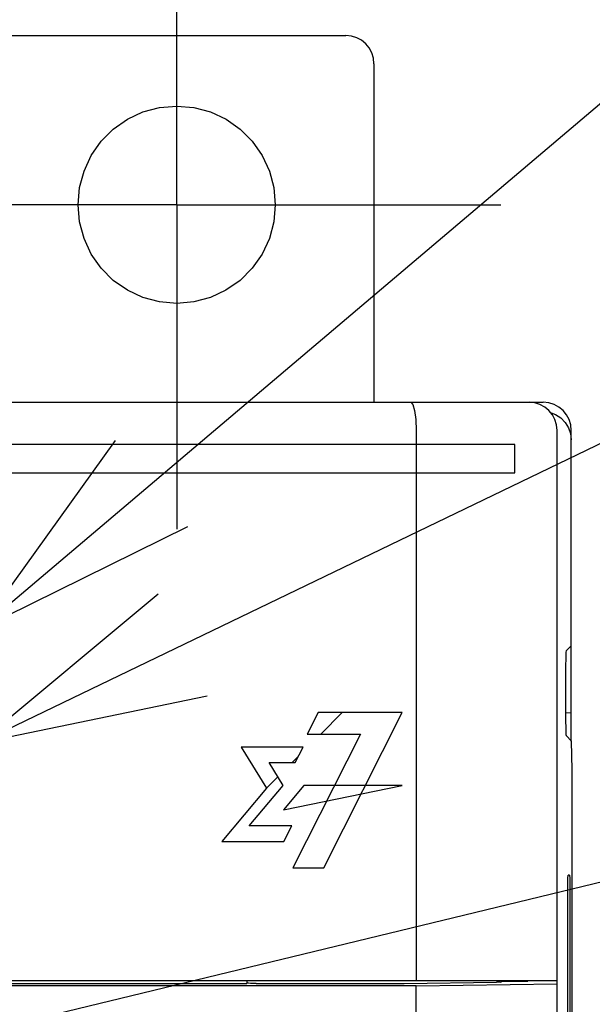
# Model space of a CAD drawing. Extents: x 0 to 1680, y 0 to 1188.
# Tile 22 of 31: x 985 to 1006, y 801 to 836. Entities that reach past the tile are written whole.
import ezdxf

# ---------------------------------------------------------------- set-up
doc = ezdxf.new("R2010")
doc.units = 0
doc.header["$LTSCALE"] = 92.4
doc.linetypes.add('CENTER', pattern=[0.6, 0.375, -0.075, 0.075, -0.075])
for name, color, linetype in [('ALL_AXIS', 7, 'CONTINUOUS'), ('ALL_CURVE', 7, 'CONTINUOUS'), ('ALL_FEATURES', 7, 'CONTINUOUS'), ('ALL_NOTE', 7, 'CONTINUOUS')]:
    doc.layers.add(name, color=color, linetype=linetype)

msp = doc.modelspace()

# ---------------------------------------------------------------- linework, layer by layer
at = {"layer": 'ALL_AXIS', "color": 7, "linetype": 'CENTER'}
for q in [(991, 840.5), (979.5, 829), (991, 817.5), (1002.5, 829)]:
    msp.add_line((991, 829), q, dxfattribs=at)
at = {"layer": 'ALL_AXIS', "color": 7, "linetype": 'CONTINUOUS'}
for p, q in [((1005, 813.367), (1004.816, 813.183)), ((1004.5, 660.3), (1004.5, 801.388))]:
    msp.add_line(p, q, dxfattribs=at)
msp.add_lwpolyline([(1004.816, 813.183), (1004.811, 813.146), (1004.806, 813.046), (1004.801, 812.888), (1004.797, 812.678), (1004.794, 812.426), (1004.792, 812.142), (1004.791, 811.839), (1004.791, 811.528), (1004.792, 811.225), (1004.794, 810.941), (1004.797, 810.689), (1004.801, 810.479), (1004.806, 810.321), (1004.811, 810.221), (1004.816, 810.184)], dxfattribs=at)
at = {"layer": 'ALL_CURVE', "color": 4, "linetype": 'CONTINUOUS'}
for p, q in [((1003, 820.5), (966, 820.5)), ((1003, 819.5), (1003, 820.5)), ((984, 819.5), (1003, 819.5)), ((996.014, 811), (995.633, 810.24)), ((999, 811), (996.014, 811)), ((996.223, 805.5), (999, 811)), ((997.523, 810.24), (995.126, 805.5)), ((995.633, 810.24), (997.523, 810.24)), ((995.484, 809.772), (993.292, 809.772)), ((993.292, 809.772), (994.188, 808.319)), ((995.207, 809.225), (995.484, 809.772)), ((994.276, 809.225), (995.207, 809.225)), ((994.775, 808.416), (994.276, 809.225)), ((994.188, 808.319), (992.599, 806.435)), ((993.569, 806.983), (994.775, 808.416)), ((995.51, 808.416), (994.787, 807.547)), ((994.787, 807.547), (999, 808.416)), ((999, 808.416), (995.51, 808.416)), ((995.083, 806.983), (993.569, 806.983)), ((994.805, 806.435), (995.083, 806.983)), ((992.599, 806.435), (994.805, 806.435)), ((995.126, 805.5), (996.223, 805.5))]:
    msp.add_line(p, q, dxfattribs=at)
at = {"layer": 'ALL_CURVE', "color": 2, "linetype": 'CONTINUOUS'}
for p, q in [((996.109, 810.24), (996.869, 811)), ((995.095, 809.225), (995.322, 809.453)), ((994.188, 808.319), (994.588, 808.719))]:
    msp.add_line(p, q, dxfattribs=at)
at = {"layer": 'ALL_FEATURES', "color": 7, "linetype": 'CONTINUOUS'}
for p, q in [((843, 835), (997, 835)), ((998, 834), (998, 822)), ((836, 822), (1004, 822)), ((999.5, 821), (999.5, 801.5)), ((1004.5, 801.388), (1004.5, 821)), ((1004.903, 821.098), (1004.975, 820.888)), ((1004.975, 820.888), (1005, 820.668)), ((1005, 809.991), (1005, 821)), ((1004.794, 810.993), (1005, 811)), ((1005.009, 809.991), (1004.816, 810.184)), ((1005.026, 808.974), (1005.009, 809.991)), ((1005.026, 783.026), (1005.026, 808.974)), ((1004.938, 805.236), (1004.888, 805.236)), ((1004.95, 804.786), (1004.952, 804.44)), ((964.5, 801.5), (1004.5, 801.5)), ((993.477, 801.388), (966.535, 801.388)), ((993.477, 801.388), (993.5, 801.434)), ((993.5, 801.434), (993.5, 801.5)), ((993.525, 801.409), (993.5, 801.434)), ((993.825, 801.399), (999.037, 801.399)), ((999.5, 801.318), (1004.5, 801.388)), ((1002.533, 801.464), (1002.535, 801.485)), ((1002.535, 801.485), (1003.458, 801.479)), ((1003.458, 801.479), (1003.46, 801.5)), ((1003.458, 801.479), (1003.458, 801.5)), ((999.5, 801.318), (963.895, 801.318)), ((999.5, 797.25), (999.5, 801.318))]:
    msp.add_line(p, q, dxfattribs=at)
for points in [[(987.501, 829), (987.554, 829.608), (987.712, 830.197), (987.97, 830.75), (988.319, 831.25), (988.751, 831.681), (989.25, 832.031), (989.803, 832.289), (990.392, 832.446), (991, 832.5), (991.608, 832.446), (992.197, 832.289), (992.75, 832.031), (993.249, 831.681), (993.681, 831.25), (994.03, 830.75), (994.288, 830.197), (994.446, 829.608), (994.499, 829)], [(994.499, 829), (994.446, 828.392), (994.288, 827.803), (994.03, 827.251), (993.68, 826.751), (993.249, 826.32), (992.749, 825.97), (992.197, 825.712), (991.608, 825.555), (991, 825.501), (990.392, 825.555), (989.803, 825.712), (989.251, 825.97), (988.751, 826.32), (988.32, 826.751), (987.97, 827.251), (987.712, 827.803), (987.554, 828.392), (987.501, 829)], [(999.307, 822), (999.38, 821.925), (999.443, 821.711), (999.485, 821.386), (999.5, 821)], [(1004.28, 821.624), (1004.445, 821.564), (1004.631, 821.444), (1004.786, 821.286), (1004.903, 821.098)], [(1004.874, 787.562), (1004.874, 804.616), (1004.875, 804.785), (1004.877, 804.936), (1004.879, 805.062), (1004.882, 805.157), (1004.885, 805.216), (1004.888, 805.236)], [(1004.938, 805.236), (1004.941, 805.216), (1004.944, 805.157), (1004.947, 805.063), (1004.949, 804.937), (1004.95, 804.786)], [(1004.952, 804.44), (1004.951, 787.382), (1004.95, 787.214), (1004.949, 787.063), (1004.947, 786.937), (1004.944, 786.843), (1004.941, 786.784), (1004.938, 786.764)], [(993.825, 801.399), (993.712, 801.399), (993.616, 801.402), (993.551, 801.405), (993.525, 801.409)], [(999.037, 801.399), (999.075, 801.399), (1002.344, 801.445)], [(1002.475, 801.448), (1002.417, 801.446), (1002.344, 801.445)], [(1002.475, 801.448), (1002.517, 801.453), (1002.533, 801.464)]]:
    msp.add_lwpolyline(points, dxfattribs=at)
for centre in [(997, 834), (1003.5, 821), (1004, 821)]:
    msp.add_arc(centre, 1, 0, 90, dxfattribs=at)
at = {"layer": 'ALL_NOTE', "color": 2, "linetype": 'CONTINUOUS'}
for p, q in [((984, 813.952), (1034.5, 856.697)), ((984, 809.928), (1034.5, 834.247)), ((970.256, 796.34), (1034.5, 811.893))]:
    msp.add_line(p, q, dxfattribs=at)
for points in [[(988.814, 820.647), (984, 813.952), (991.398, 817.594)], [(990.34, 815.201), (984, 809.928), (992.076, 811.597)]]:
    msp.add_lwpolyline(points, dxfattribs=at)

doc.saveas('drawing.dxf')
